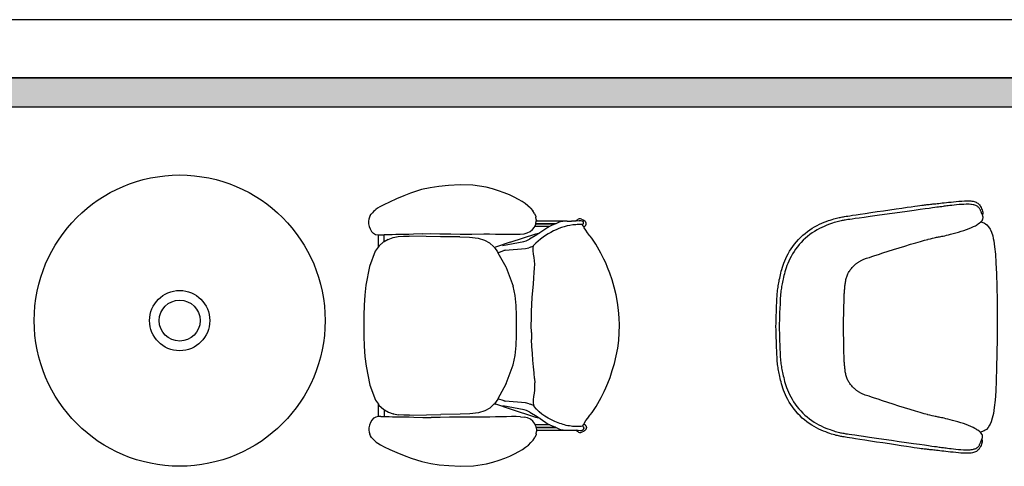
# Model space of a CAD drawing. Header units: millimetres. Extents: x -11575 to 52845, y -36266 to 23021.
# Tile 124 of 184: x 38256 to 40835, y 17133 to 18302. Entities that reach past the tile are written whole.
import ezdxf

# ---------------------------------------------------------------- set-up
doc = ezdxf.new("R2010")
doc.units = ezdxf.units.MM
doc.header["$MEASUREMENT"] = 0
doc.layers.add('GREY SCALE', color=9, linetype='Continuous', true_color=0x808080)
doc.layers.add('GREYSCALE', color=9, linetype='Continuous', lineweight=0, true_color=0x808080)

# ---------------------------------------------------------------- blocks, each defined once
blk = doc.blocks.new('FLOOR PLAN')
at = {"layer": 'GREYSCALE', "lineweight": -2, "ltscale": 0.25}
h = blk.add_hatch(color=0, dxfattribs=at)
h.dxf.hatch_style = 1
h.paths.add_polyline_path([(6935.6, 18149.4), (21163.6, 18149.4), (21163.6, 18073.2), (6935.6, 18073.2)])
at = {"layer": 'GREYSCALE', "color": 0, "lineweight": -2, "ltscale": 0.2}
blk.add_line((21163.6, 18301.8), (1808.8, 18301.8), dxfattribs=at)
at = {"layer": 'GREYSCALE', "color": 0, "lineweight": -2, "ltscale": 0.25}
for p, q in [((21163.6, 18149.4), (1806, 18149.4)), ((6935.6, 18149.4), (21163.6, 18149.4)), ((8543.7, 18149.4), (21163.6, 18149.4)), ((21163.6, 18073.2), (6935.6, 18073.2))]:
    blk.add_line(p, q, dxfattribs=at)
at = {"layer": 'GREYSCALE', "color": 0, "lineweight": -2}
for p, q in [((9308.7, 17857.1), (9280.1, 17847.9)), ((9331.6, 17862.1), (9308.7, 17857.1)), ((9354, 17865.4), (9331.6, 17862.1)), ((9379.2, 17867.9), (9354, 17865.4)), ((9409.6, 17869.6), (9379.2, 17867.9)), ((9443.4, 17868.7), (9409.6, 17869.6)), ((9477.9, 17863.2), (9443.4, 17868.7)), ((9494.7, 17859.1), (9477.9, 17863.2)), ((9510.6, 17854.3), (9494.7, 17859.1)), ((9525.4, 17848.9), (9510.6, 17854.3)), ((9225, 17824.7), (9210, 17817.6)), ((9243, 17832.7), (9225, 17824.7)), ((9262, 17840.7), (9243, 17832.7)), ((9280.1, 17847.9), (9262, 17840.7)), ((9539, 17843.2), (9525.4, 17848.9)), ((9551.3, 17837.3), (9539, 17843.2)), ((9562.3, 17831.5), (9551.3, 17837.3)), ((9571.9, 17826), (9562.3, 17831.5)), ((9580.3, 17820.4), (9571.9, 17826)), ((9183.1, 17799.9), (9179.9, 17796.7)), ((9186.1, 17802.7), (9183.1, 17799.9)), ((9189.1, 17805.4), (9186.1, 17802.7)), ((9193.3, 17808.5), (9189.1, 17805.4)), ((9199.8, 17812.4), (9193.3, 17808.5)), ((9210, 17817.6), (9199.8, 17812.4)), ((9587.6, 17814.5), (9580.3, 17820.4)), ((9594.2, 17808.2), (9587.6, 17814.5)), ((9594.2, 17808.2), (9600, 17801.8)), ((9604.8, 17794.7), (9600, 17801.8)), ((9170.3, 17779.9), (9169.4, 17774.2)), ((9169.4, 17774.2), (9169.6, 17767.9)), ((9172.1, 17785), (9170.3, 17779.9)), ((9174.4, 17789.5), (9172.1, 17785)), ((9174.4, 17789.5), (9177, 17793.3)), ((9177, 17793.3), (9179.9, 17796.7)), ((9604.8, 17794.7), (9608.1, 17787)), ((9608.1, 17787), (9608.4, 17785.2)), ((9609.4, 17779.1), (9608.4, 17785.2)), ((9608.5, 17768.4), (9609.3, 17774.2)), ((9609.3, 17774.2), (9609.7, 17776.8)), ((9685.3, 17774.4), (9609.3, 17774.2)), ((9609.4, 17778.9), (9609.4, 17779.1)), ((9609.4, 17778.9), (9609.7, 17776.8)), ((9672.5, 17772.7), (9669.4, 17771.8)), ((9685.3, 17774.4), (9672.5, 17772.7)), ((9687.3, 17774.6), (9685.3, 17774.4)), ((9690.3, 17774.6), (9687.3, 17774.6)), ((9690.3, 17774.6), (9701.9, 17774.6)), ((9704.8, 17774.6), (9701.9, 17774.6)), ((9712.6, 17774.4), (9704.8, 17774.6)), ((9712.6, 17774.4), (9713, 17774.5)), ((9721.3, 17775.6), (9713, 17774.5)), ((9713, 17774.5), (9713.7, 17775.4)), ((9716.3, 17777.6), (9713.7, 17775.4)), ((9718.7, 17779.6), (9716.3, 17777.6)), ((9721.7, 17780.7), (9718.7, 17779.6)), ((9721.3, 17775.6), (9723.7, 17776.4)), ((9724.8, 17780.7), (9721.7, 17780.7)), ((9723.7, 17776.4), (9726.4, 17776.4)), ((9727.7, 17779.6), (9724.8, 17780.7)), ((9726.4, 17776.4), (9728.9, 17775.6)), ((9727.7, 17779.6), (9732.5, 17778)), ((9728.9, 17775.6), (9730.9, 17774.2)), ((9730.9, 17774.2), (9732.2, 17772.3)), ((9732.5, 17778), (9736.4, 17775.4)), ((9169.6, 17767.9), (9171.1, 17760.9)), ((9171.1, 17760.9), (9173.9, 17754.1)), ((9173.9, 17754.1), (9177.7, 17747.9)), ((9177.7, 17747.9), (9182.4, 17743.1)), ((9585.8, 17743.7), (9593.2, 17747.1)), ((9593.2, 17747.1), (9599.6, 17752.4)), ((9599.6, 17752.4), (9604.6, 17759.1)), ((9604.6, 17759.1), (9605.2, 17760.5)), ((9605.2, 17760.5), (9607.9, 17766.8)), ((9644.2, 17760.5), (9605.2, 17760.5)), ((9607.9, 17766.8), (9608, 17767.1)), ((9608, 17767.1), (9608.2, 17767.6)), ((9608, 17767.1), (9659, 17767.2)), ((9608.2, 17767.6), (9608.5, 17768.4)), ((9660.2, 17767.7), (9608.2, 17767.6)), ((9639.4, 17758.4), (9618.9, 17744.3)), ((9644.2, 17760.5), (9639.4, 17758.4)), ((9659, 17767.2), (9644.2, 17760.5)), ((9660.2, 17767.7), (9659, 17767.2)), ((9669.4, 17771.8), (9660.2, 17767.7)), ((9730.3, 17765.2), (9730.2, 17765.5)), ((9730.3, 17765.2), (9730.9, 17765.6)), ((9731.9, 17762.4), (9730.3, 17765.2)), ((9731.1, 17765.9), (9730.9, 17765.6)), ((9732.2, 17767.6), (9731.1, 17765.9)), ((9733.7, 17759.1), (9731.9, 17762.4)), ((9736.5, 17760.9), (9733.7, 17759.1)), ((9734.9, 17757), (9733.7, 17759.1)), ((9738.7, 17750.9), (9734.9, 17757)), ((9743.5, 17744.3), (9738.7, 17750.9)), ((9182.4, 17743.1), (9182.7, 17742.8)), ((9182.7, 17742.8), (9188.4, 17740)), ((9188.4, 17740), (9194.6, 17738.7)), ((9194.6, 17738.7), (9195, 17738.7)), ((9195, 17738.7), (9195, 17739)), ((9195, 17738.7), (9201.4, 17738.4)), ((9195, 17738.7), (9195.1, 17706.5)), ((9201.4, 17738.4), (9210.5, 17738.7)), ((9210.5, 17720.9), (9208.6, 17719.8)), ((9210.5, 17738.7), (9210.5, 17739)), ((9215.6, 17738.8), (9210.5, 17738.7)), ((9210.5, 17720.9), (9210.5, 17738.7)), ((9221, 17726.9), (9210.5, 17720.9)), ((9223.3, 17739.1), (9215.6, 17738.8)), ((9221, 17726.9), (9234, 17731.5)), ((9231.6, 17739.2), (9223.3, 17739)), ((9223.3, 17739), (9223.3, 17739.1)), ((9241, 17739.3), (9231.6, 17739.2)), ((9234, 17731.5), (9234.2, 17731.5)), ((9234.2, 17731.5), (9247.8, 17734.2)), ((9251.7, 17739.5), (9241, 17739.3)), ((9247.8, 17734.2), (9261.9, 17735.3)), ((9263.3, 17739.6), (9251.7, 17739.5)), ((9261.9, 17735.3), (9262, 17735.3)), ((9262, 17735.3), (9276.3, 17735.5)), ((9275.4, 17739.9), (9263.3, 17739.6)), ((9287.6, 17740.2), (9275.4, 17739.9)), ((9320.7, 17734.5), (9276.3, 17735.5)), ((9310.8, 17741.3), (9287.6, 17740.2)), ((9310.8, 17741.3), (9333.5, 17742)), ((9358.6, 17733.9), (9320.7, 17734.5)), ((9333.5, 17742), (9356.5, 17741.8)), ((9356.5, 17741.8), (9381.5, 17741.2)), ((9409.1, 17733.5), (9358.6, 17733.9)), ((9381.5, 17741.3), (9385.4, 17741.2)), ((9381.5, 17741.2), (9385.4, 17741.2)), ((9385.4, 17741.2), (9409.9, 17740.9)), ((9409.1, 17733.5), (9434.6, 17732.3)), ((9409.9, 17740.9), (9440.4, 17740.9)), ((9434.6, 17732.3), (9457, 17729.7)), ((9440.4, 17740.9), (9471.6, 17741)), ((9457, 17729.7), (9474, 17725.1)), ((9471.6, 17741), (9487, 17741)), ((9474, 17725.1), (9487.1, 17717.9)), ((9487, 17741), (9502.1, 17740.8)), ((9502.1, 17740.8), (9516.8, 17740.6)), ((9516.8, 17740.6), (9530.8, 17740.3)), ((9521.2, 17710.7), (9576.9, 17721.1)), ((9530.8, 17740.3), (9544, 17740.2)), ((9540.7, 17719.3), (9607.7, 17741.1)), ((9544, 17740.2), (9556.2, 17740.2)), ((9556.2, 17740.2), (9567.1, 17740.6)), ((9567.1, 17740.6), (9577.2, 17741.7)), ((9576.9, 17721.1), (9582.8, 17722.8)), ((9577.2, 17741.7), (9585.8, 17743.7)), ((9582.4, 17722.6), (9582.8, 17722.8)), ((9582.8, 17722.8), (9591.4, 17727.1)), ((9610.9, 17738.8), (9591.4, 17727.1)), ((9607.7, 17741.1), (9618.9, 17744.3)), ((9618.9, 17744.3), (9610.9, 17738.8)), ((9748.9, 17737.3), (9743.5, 17744.3)), ((9750.5, 17735.2), (9748.8, 17737.4)), ((9750.5, 17735.2), (9748.9, 17737.3)), ((9754.6, 17729.7), (9750.5, 17735.2)), ((9760.3, 17721.9), (9754.6, 17729.7)), ((9765.3, 17714.1), (9760.3, 17721.9)), ((9187.4, 17695.8), (9172.4, 17656.2)), ((9195.1, 17706.5), (9187.4, 17695.8)), ((9197.3, 17709.6), (9195.1, 17706.5)), ((9208.6, 17719.8), (9197.3, 17709.6)), ((9487.1, 17717.9), (9497.8, 17707.8)), ((9497.8, 17707.8), (9499.6, 17705.4)), ((9499.6, 17705.4), (9502.3, 17706.4)), ((9499.6, 17705.4), (9507.8, 17694)), ((9540.7, 17719.3), (9502.3, 17706.4)), ((9508.9, 17692.1), (9524.5, 17697.4)), ((9523.6, 17698), (9523.8, 17698)), ((9523.8, 17698), (9527.3, 17698.4)), ((9527.4, 17698.4), (9524.5, 17697.4)), ((9524.5, 17697.4), (9527.3, 17698.4)), ((9527.3, 17698.4), (9527.4, 17698.4)), ((9527.4, 17698.4), (9580.7, 17703)), ((9580.7, 17703), (9590.1, 17705)), ((9593.8, 17706.2), (9590.1, 17705)), ((9593.8, 17706.2), (9602.4, 17710.2)), ((9601, 17696.6), (9601.1, 17705.5)), ((9602.3, 17687.8), (9601, 17696.6)), ((9601.1, 17705.5), (9602.4, 17710.2)), ((9602.4, 17710.2), (9602.8, 17711.5)), ((9769.9, 17706.4), (9765.3, 17714.1)), ((9774.1, 17698.8), (9769.9, 17706.4)), ((9778.2, 17691.2), (9774.1, 17698.8)), ((9507.8, 17694), (9508.9, 17692.1)), ((9508.9, 17692.1), (9529.4, 17655.2)), ((9603.9, 17679.1), (9602.3, 17687.8)), ((9604.9, 17670.7), (9603.9, 17679.1)), ((9605.2, 17661.8), (9604.9, 17670.7)), ((9782.3, 17683.7), (9778.2, 17691.2)), ((9786.6, 17675.5), (9782.3, 17683.7)), ((9791.2, 17665.7), (9786.6, 17675.5)), ((9172.4, 17656.2), (9163.1, 17607)), ((9529.4, 17655.2), (9530, 17653.6)), ((9530, 17653.6), (9548.7, 17604.6)), ((9604.2, 17640.4), (9605, 17651.9)), ((9605, 17651.9), (9605.2, 17661.8)), ((9796.3, 17653.6), (9791.2, 17665.7)), ((9802, 17638.3), (9796.3, 17653.6)), ((9601.7, 17610), (9603.1, 17626)), ((9603.1, 17626.3), (9604.2, 17640.4)), ((9603.1, 17626), (9603.1, 17626.3)), ((9808, 17620.7), (9802, 17638.3)), ((9813.7, 17601.6), (9808, 17620.7)), ((9163.1, 17607), (9160.3, 17581)), ((9553.6, 17579.7), (9548.7, 17604.6)), ((9598.8, 17574.7), (9600.2, 17592.7)), ((9600.2, 17592.7), (9601.7, 17610)), ((9818.7, 17581.7), (9813.7, 17601.6)), ((9160.3, 17581), (9158.5, 17554.6)), ((9556.2, 17554), (9553.6, 17579.7)), ((9597.8, 17556.5), (9598.8, 17574.7)), ((9822.5, 17561.8), (9818.7, 17581.7)), ((9158.5, 17554.6), (9157.5, 17527.8)), ((9557.1, 17527.9), (9556.2, 17554)), ((9597, 17538.3), (9597.8, 17556.5)), ((9825.1, 17541.8), (9822.5, 17561.8)), ((9826.7, 17521.9), (9825.1, 17541.8)), ((9157.5, 17527.8), (9157.3, 17500.9)), ((9557.2, 17501.6), (9557.1, 17527.9)), ((9596.2, 17501.6), (9596.4, 17519.7)), ((9596.4, 17519.7), (9597, 17538.3)), ((9827.2, 17502), (9826.7, 17521.9)), ((9157.3, 17500.9), (9157.6, 17474)), ((9557.2, 17475.2), (9557.2, 17501.6)), ((9596.4, 17483.5), (9596.2, 17501.6)), ((9826.8, 17482.1), (9827.2, 17502)), ((9157.6, 17474), (9158.7, 17447.2)), ((9556.4, 17449.1), (9557.2, 17475.2)), ((9596.4, 17483.5), (9597.1, 17465)), ((9598, 17446.7), (9597.1, 17465)), ((9825.3, 17462.2), (9826.8, 17482.1)), ((9158.7, 17447.2), (9160.6, 17420.7)), ((9553.9, 17423.4), (9556.4, 17449.1)), ((9599.1, 17428.6), (9598, 17446.7)), ((9819, 17422.4), (9822.7, 17442.3)), ((9822.7, 17442.3), (9825.3, 17462.2)), ((9160.6, 17420.7), (9163.5, 17394.8)), ((9549.1, 17398.5), (9553.9, 17423.4)), ((9600.5, 17410.6), (9599.1, 17428.6)), ((9814, 17402.4), (9819, 17422.4)), ((9163.5, 17394.8), (9173, 17345.6)), ((9530.5, 17349.5), (9549.1, 17398.5)), ((9602.1, 17393.3), (9600.5, 17410.6)), ((9603.5, 17377.3), (9602.1, 17393.3)), ((9808.4, 17383.3), (9814, 17402.4)), ((9603.5, 17376.9), (9603.5, 17377.3)), ((9604.7, 17362.9), (9603.5, 17376.9)), ((9604.7, 17362.9), (9605.5, 17351.4)), ((9796.8, 17350.4), (9802.5, 17365.6)), ((9802.5, 17365.6), (9808.4, 17383.3)), ((9173, 17345.6), (9188.1, 17306.1)), ((9529.9, 17347.8), (9508.9, 17309.8)), ((9530.5, 17349.5), (9529.9, 17347.8)), ((9605.8, 17341.5), (9605.5, 17351.4)), ((9605.5, 17332.6), (9605.8, 17341.5)), ((9787.2, 17328.5), (9791.7, 17338.3)), ((9791.7, 17338.3), (9796.8, 17350.4)), ((9508.5, 17308.9), (9499.5, 17296.5)), ((9508.9, 17309.8), (9508.5, 17308.9)), ((9525.1, 17304.3), (9508.9, 17309.8)), ((9601.7, 17306.6), (9602.9, 17315.5)), ((9602.9, 17315.5), (9604.6, 17324.2)), ((9604.6, 17324.2), (9605.5, 17332.6)), ((9774.8, 17305.1), (9778.9, 17312.7)), ((9778.9, 17312.7), (9782.9, 17320.2)), ((9782.9, 17320.2), (9787.2, 17328.5)), ((9188.1, 17306.1), (9195.8, 17295.4)), ((9195.8, 17295.4), (9198, 17292.3)), ((9195.9, 17263.2), (9195.8, 17295.4)), ((9198, 17292.3), (9209.4, 17282.1)), ((9209.4, 17282.1), (9211.3, 17281)), ((9487.8, 17285), (9474.8, 17277.8)), ((9498.5, 17295.2), (9487.8, 17285)), ((9499.5, 17296.5), (9498.5, 17295.2)), ((9499.5, 17296.5), (9503, 17295.2)), ((9541.4, 17282.5), (9503, 17295.2)), ((9577.6, 17280.7), (9521.9, 17290.9)), ((9524.3, 17303.6), (9524.5, 17303.6)), ((9527.9, 17303.3), (9524.5, 17303.6)), ((9525.1, 17304.3), (9528.1, 17303.3)), ((9527.9, 17303.3), (9525.1, 17304.3)), ((9528.1, 17303.3), (9527.9, 17303.3)), ((9581.4, 17298.8), (9528.1, 17303.3)), ((9608.5, 17260.9), (9541.4, 17282.5)), ((9590.8, 17296.9), (9581.4, 17298.8)), ((9590.8, 17296.9), (9594.5, 17295.8)), ((9603.6, 17291.5), (9594.5, 17295.8)), ((9601.8, 17297.8), (9601.7, 17306.6)), ((9603.6, 17291.5), (9601.8, 17297.8)), ((9603.6, 17291.5), (9603.6, 17291.5)), ((9604.2, 17289.5), (9603.6, 17291.5)), ((9755.4, 17274.1), (9761, 17282)), ((9761, 17282), (9766, 17289.7)), ((9766, 17289.7), (9770.6, 17297.5)), ((9770.6, 17297.5), (9774.8, 17305.1)), ((9183.3, 17258.8), (9178.5, 17253.9)), ((9183.6, 17259), (9183.3, 17258.8)), ((9189.2, 17261.9), (9183.6, 17259)), ((9195.4, 17263.2), (9189.2, 17261.9)), ((9195.9, 17263.2), (9195.4, 17263.2)), ((9202.2, 17263.5), (9195.9, 17263.2)), ((9202.2, 17263.5), (9211.3, 17263.3)), ((9211.3, 17263.3), (9211.3, 17281)), ((9211.3, 17281), (9221.8, 17275)), ((9211.3, 17263.3), (9216.4, 17263.1)), ((9216.4, 17263.1), (9224.1, 17262.9)), ((9221.8, 17275), (9234.8, 17270.5)), ((9224.1, 17263), (9232.5, 17262.8)), ((9224.1, 17262.9), (9224.1, 17263)), ((9232.5, 17262.8), (9241.8, 17262.7)), ((9235, 17270.5), (9234.8, 17270.5)), ((9235, 17270.5), (9248.6, 17267.9)), ((9241.8, 17262.7), (9252.5, 17262.6)), ((9262.7, 17266.8), (9248.6, 17267.9)), ((9252.5, 17262.6), (9264.2, 17262.5)), ((9262.8, 17266.8), (9262.7, 17266.8)), ((9277.1, 17266.7), (9262.8, 17266.8)), ((9264.2, 17262.5), (9276.2, 17262.3)), ((9276.2, 17262.3), (9288.4, 17262)), ((9277.1, 17266.7), (9321.5, 17267.8)), ((9288.4, 17262), (9311.7, 17260.9)), ((9311.7, 17260.9), (9334.3, 17260.3)), ((9321.5, 17267.8), (9359.4, 17268.6)), ((9357.3, 17260.7), (9334.3, 17260.3)), ((9382.3, 17261.3), (9357.3, 17260.7)), ((9409.9, 17269.2), (9359.4, 17268.6)), ((9386.3, 17261.3), (9382.3, 17261.3)), ((9386.3, 17261.3), (9382.3, 17261.2)), ((9410.7, 17261.7), (9386.3, 17261.3)), ((9435.4, 17270.4), (9409.9, 17269.2)), ((9441.3, 17261.8), (9410.7, 17261.7)), ((9457.8, 17273.1), (9435.4, 17270.4)), ((9472.4, 17261.9), (9441.3, 17261.8)), ((9474.8, 17277.8), (9457.8, 17273.1)), ((9487.8, 17261.9), (9472.4, 17261.9)), ((9502.9, 17262.1), (9487.8, 17261.9)), ((9517.6, 17262.4), (9502.9, 17262.1)), ((9531.6, 17262.7), (9517.6, 17262.4)), ((9544.8, 17262.9), (9531.6, 17262.7)), ((9557, 17262.9), (9544.8, 17262.9)), ((9568, 17262.6), (9557, 17262.9)), ((9568, 17262.6), (9578, 17261.5)), ((9583.5, 17279.1), (9577.6, 17280.7)), ((9586.6, 17259.5), (9578, 17261.5)), ((9583.5, 17279.1), (9583.2, 17279.3)), ((9592.1, 17274.8), (9583.5, 17279.1)), ((9594.1, 17256.1), (9586.6, 17259.5)), ((9592.1, 17274.8), (9611.7, 17263.1)), ((9600.5, 17250.9), (9594.1, 17256.1)), ((9619.7, 17257.7), (9608.5, 17260.9)), ((9611.7, 17263.1), (9619.7, 17257.7)), ((9619.7, 17257.7), (9640.3, 17243.7)), ((9739.5, 17252.9), (9744.3, 17259.4)), ((9744.3, 17259.4), (9749.7, 17266.5)), ((9749.6, 17266.4), (9751.3, 17268.6)), ((9749.7, 17266.5), (9751.3, 17268.6)), ((9751.3, 17268.6), (9755.4, 17274.1)), ((9170.6, 17233.9), (9170.4, 17227.6)), ((9172, 17240.9), (9170.6, 17233.9)), ((9174.7, 17247.8), (9172, 17240.9)), ((9178.5, 17253.9), (9174.7, 17247.8)), ((9605.5, 17244.2), (9600.5, 17250.9)), ((9606.7, 17241.5), (9605.5, 17244.2)), ((9608.8, 17236.6), (9606.7, 17241.5)), ((9645.1, 17241.5), (9606.7, 17241.5)), ((9609.4, 17234.9), (9608.8, 17236.6)), ((9659.9, 17235), (9609.4, 17234.9)), ((9609.4, 17234.9), (9609.4, 17234.9)), ((9609.5, 17234.3), (9609.4, 17234.9)), ((9609.5, 17234.3), (9661.2, 17234.4)), ((9610.5, 17227.7), (9609.5, 17234.3)), ((9640.3, 17243.7), (9645.1, 17241.5)), ((9645.1, 17241.5), (9659.9, 17235)), ((9659.9, 17235), (9661.2, 17234.4)), ((9661.2, 17234.4), (9670.4, 17230.3)), ((9670.4, 17230.3), (9673.4, 17229.5)), ((9700.7, 17237.9), (9700.8, 17237.9)), ((9730.7, 17237.6), (9732.8, 17241.3)), ((9731.8, 17236.8), (9730.7, 17237.6)), ((9730.7, 17237.6), (9730.7, 17237.6)), ((9731.8, 17236.8), (9732, 17236.5)), ((9733.4, 17230.5), (9731.9, 17228.2)), ((9732, 17236.5), (9733.8, 17234)), ((9732.8, 17241.3), (9734.1, 17243.6)), ((9733.4, 17230.5), (9733.8, 17231)), ((9734, 17233.5), (9733.8, 17234)), ((9734, 17231.5), (9733.8, 17231)), ((9734.2, 17233), (9734, 17233.5)), ((9734, 17231.5), (9734.2, 17232)), ((9734.1, 17243.6), (9735.8, 17246.7)), ((9734.2, 17232.5), (9734.2, 17233)), ((9734.2, 17232), (9734.2, 17232.5)), ((9735.8, 17246.7), (9739.5, 17252.9)), ((9170.4, 17227.6), (9171.3, 17221.9)), ((9171.3, 17221.9), (9173.1, 17216.8)), ((9175.4, 17212.3), (9173.1, 17216.8)), ((9178, 17208.5), (9175.4, 17212.3)), ((9180.9, 17205.1), (9178, 17208.5)), ((9184.1, 17201.9), (9180.9, 17205.1)), ((9601, 17201.5), (9605.8, 17208.6)), ((9609.1, 17216.3), (9605.8, 17208.6)), ((9609.4, 17218.1), (9609.1, 17216.3)), ((9609.4, 17218.1), (9610.3, 17224.2)), ((9610.7, 17226.5), (9610.3, 17224.5)), ((9610.3, 17224.5), (9610.3, 17224.2)), ((9610.5, 17227.7), (9686.3, 17227.9)), ((9610.7, 17226.5), (9610.5, 17227.7)), ((9673.4, 17229.5), (9686.3, 17227.9)), ((9686.3, 17227.9), (9688.3, 17227.6)), ((9688.3, 17227.6), (9691.3, 17227.6)), ((9691.3, 17227.6), (9702.9, 17227.7)), ((9702.9, 17227.7), (9705.7, 17227.7)), ((9705.7, 17227.7), (9713.5, 17227.9)), ((9713.5, 17227.9), (9714, 17227.8)), ((9714.7, 17226.9), (9714, 17227.8)), ((9724.7, 17225.9), (9714, 17227.8)), ((9714.7, 17226.9), (9717.3, 17224.7)), ((9717.3, 17224.7), (9719.7, 17222.7)), ((9719.7, 17222.7), (9722.6, 17221.7)), ((9722.6, 17221.7), (9725.8, 17221.7)), ((9727.3, 17225.9), (9724.7, 17225.9)), ((9725.8, 17221.7), (9728.7, 17222.7)), ((9729.8, 17226.7), (9727.3, 17225.9)), ((9733.4, 17224.4), (9728.7, 17222.7)), ((9731.9, 17228.2), (9729.8, 17226.7)), ((9184.1, 17201.9), (9187.2, 17199.1)), ((9187.2, 17199.1), (9190.2, 17196.4)), ((9190.2, 17196.4), (9194.3, 17193.4)), ((9194.3, 17193.4), (9200.9, 17189.5)), ((9200.9, 17189.5), (9211.1, 17184.3)), ((9211.1, 17184.3), (9226.1, 17177.3)), ((9573, 17177.2), (9581.4, 17182.8)), ((9581.4, 17182.8), (9588.7, 17188.7)), ((9588.7, 17188.7), (9595.3, 17195.1)), ((9595.3, 17195.1), (9601, 17201.5)), ((9226.1, 17177.3), (9244.1, 17169.3)), ((9244.1, 17169.3), (9263.1, 17161.4)), ((9263.1, 17161.4), (9281.3, 17154.3)), ((9281.3, 17154.3), (9309.9, 17145.2)), ((9511.9, 17148.7), (9526.6, 17154.1)), ((9526.6, 17154.1), (9540.2, 17159.9)), ((9540.2, 17159.9), (9552.5, 17165.8)), ((9552.5, 17165.8), (9563.4, 17171.6)), ((9563.4, 17171.6), (9573, 17177.2)), ((9309.9, 17145.2), (9332.9, 17140.3)), ((9332.9, 17140.3), (9355.3, 17137)), ((9355.3, 17137), (9380.5, 17134.7)), ((9380.5, 17134.7), (9410.9, 17133)), ((9410.9, 17133), (9444.6, 17134.1)), ((9444.6, 17134.1), (9479.2, 17139.6)), ((9479.2, 17139.6), (9495.9, 17143.8)), ((9495.9, 17143.8), (9511.9, 17148.7))]:
    blk.add_line(p, q, dxfattribs=at)
for points in [[(10776.5, 17203.6), (10776.9, 17202.6), (10777.3, 17201), (10777.5, 17198.9), (10777.3, 17196.4), (10776.7, 17193.6), (10775.7, 17190.5), (10774.5, 17187.4), (10772.9, 17184.4), (10771.2, 17181.5), (10770.4, 17180.1), (10768.4, 17177.4), (10766.4, 17175.1), (10764.3, 17173.3), (10762.3, 17172.1), (10760, 17170.7), (10757.6, 17169.8), (10754.6, 17168.8), (10752.2, 17168.3), (10748.3, 17167.6), (10745.9, 17167.4), (10741.3, 17167.1), (10735.8, 17167.1), (10729.6, 17167.3), (10723, 17167.7), (10721.8, 17167.8), (10715, 17168.3), (10708, 17169), (10701, 17169.7), (10694.3, 17170.4), (10688, 17171.1), (10682.1, 17171.7), (10676.6, 17172.4), (10671.4, 17172.9), (10666.7, 17173.5), (10662.2, 17174), (10658, 17174.5), (10654.1, 17174.9), (10650.4, 17175.3), (10646.9, 17175.7), (10643.6, 17176.1), (10640.4, 17176.5), (10637.3, 17176.8), (10634.3, 17177.1), (10631.3, 17177.5), (10628.2, 17177.8), (10625.2, 17178.2), (10621.7, 17178.6), (10617.7, 17179.1), (10612.8, 17179.8), (10606.8, 17180.7), (10599.3, 17181.7), (10590.1, 17183.1), (10579, 17184.7), (10565.6, 17186.7), (10550.5, 17189), (10534.2, 17191.4), (10517.5, 17194), (10500.8, 17196.5), (10484.6, 17199), (10469.7, 17201.3), (10456.5, 17203.3), (10445.6, 17205), (10436.7, 17206.3), (10429.6, 17207.4), (10423.9, 17208.3), (10419.4, 17209.1), (10415.7, 17209.7), (10412.7, 17210.2), (10409.9, 17210.7), (10407.1, 17211.3), (10404.2, 17211.8), (10401.3, 17212.4), (10398.2, 17213.2), (10394.8, 17214), (10391.2, 17215), (10387.3, 17216.1), (10383, 17217.4), (10378.2, 17219), (10373.1, 17220.7), (10367.7, 17222.8), (10361.9, 17225), (10355.9, 17227.6), (10349.8, 17230.4), (10343.5, 17233.6), (10337.2, 17237.1), (10330.9, 17240.9), (10324.5, 17245.1), (10318.3, 17249.6), (10312.2, 17254.4), (10306.2, 17259.4), (10300.4, 17264.8), (10294.9, 17270.4), (10289.7, 17276.2), (10284.8, 17282.2), (10280.2, 17288.4), (10276, 17294.8), (10272.1, 17301.2), (10268.5, 17307.6), (10265.2, 17313.9), (10262.3, 17320.2), (10259.6, 17326.3), (10257.3, 17332.2), (10255.3, 17337.9), (10253.5, 17343.4), (10251.9, 17348.6), (10250.5, 17353.7), (10249.3, 17358.6), (10248.2, 17363.2), (10247.2, 17367.7), (10246.3, 17372), (10245.4, 17376.1), (10244.6, 17380.1), (10243.9, 17384.1), (10243.2, 17387.9), (10242.6, 17391.7), (10242.1, 17395.5), (10241.6, 17399.4), (10241.1, 17403.3), (10240.7, 17407.6), (10240.3, 17412.6), (10240, 17418.5), (10239.6, 17425.7), (10239.2, 17434.4), (10238.8, 17444.9), (10238.3, 17457.6), (10237.8, 17472.7), (10237.3, 17489.9), (10237, 17498.6), (10237.3, 17507.3), (10237.9, 17524.5), (10238.5, 17539.6), (10239, 17552.3), (10239.5, 17562.9), (10239.9, 17571.6), (10240.3, 17578.7), (10240.7, 17584.6), (10241.2, 17589.6), (10241.6, 17593.9), (10242.1, 17597.8), (10242.6, 17601.7), (10243.1, 17605.5), (10243.8, 17609.3), (10244.5, 17613.2), (10245.2, 17617.1), (10246, 17621.1), (10246.9, 17625.2), (10247.8, 17629.5), (10248.8, 17633.9), (10250, 17638.6), (10251.2, 17643.5), (10252.6, 17648.5), (10254.2, 17653.8), (10256, 17659.3), (10258.1, 17665), (10260.5, 17670.8), (10263.1, 17676.9), (10266.1, 17683.2), (10269.4, 17689.5), (10273, 17695.9), (10277, 17702.3), (10281.2, 17708.6), (10285.8, 17714.8), (10290.7, 17720.8), (10296, 17726.6), (10301.5, 17732.2), (10307.3, 17737.5), (10313.3, 17742.5), (10319.5, 17747.3), (10325.7, 17751.7), (10332.1, 17755.9), (10338.4, 17759.7), (10344.8, 17763.1), (10351.1, 17766.3), (10357.2, 17769.1), (10363.2, 17771.6), (10369, 17773.9), (10374.4, 17775.9), (10379.6, 17777.6), (10384.3, 17779.1), (10388.7, 17780.4), (10392.6, 17781.5), (10396.2, 17782.5), (10399.5, 17783.3), (10402.6, 17784), (10405.6, 17784.6), (10408.4, 17785.2), (10411.2, 17785.7), (10414, 17786.2), (10417.1, 17786.7), (10420.8, 17787.3), (10425.3, 17788), (10431, 17788.9), (10438.1, 17790), (10447, 17791.3), (10457.9, 17792.9), (10471.1, 17794.9), (10486.1, 17797.1), (10502.2, 17799.5), (10518.9, 17801.9), (10535.7, 17804.4), (10551.9, 17806.8), (10567, 17809), (10580.5, 17810.9), (10591.6, 17812.5), (10600.8, 17813.8), (10608.3, 17814.8), (10614.3, 17815.6), (10619.2, 17816.3), (10623.3, 17816.8), (10626.7, 17817.2), (10629.8, 17817.5), (10632.8, 17817.9), (10635.8, 17818.2), (10638.8, 17818.5), (10641.9, 17818.9), (10645.1, 17819.2), (10648.4, 17819.6), (10651.9, 17819.9), (10655.6, 17820.3), (10659.5, 17820.8), (10663.7, 17821.2), (10668.2, 17821.7), (10673, 17822.2), (10678.1, 17822.8), (10683.6, 17823.4), (10689.5, 17824), (10695.8, 17824.7), (10702.6, 17825.4), (10709.6, 17826.1), (10716.6, 17826.7), (10723.4, 17827.2), (10724.5, 17827.3), (10731.2, 17827.6), (10737.4, 17827.8), (10742.8, 17827.7), (10747.5, 17827.4), (10749.9, 17827.2), (10753.7, 17826.5), (10756.2, 17826), (10759.2, 17825), (10761.6, 17824), (10763.8, 17822.6), (10765.8, 17821.4), (10767.9, 17819.6), (10770, 17817.3), (10771.9, 17814.6), (10772.7, 17813.2), (10774.4, 17810.3), (10775.9, 17807.2), (10777.2, 17804.1), (10778.1, 17801.1), (10778.7, 17798.3), (10778.9, 17795.8), (10778.7, 17793.6), (10778.3, 17792.1), (10777.9, 17791)], [(9732.2, 17767.6), (9732.5, 17767.9), (9732.6, 17768.1), (9732.7, 17768.3), (9732.8, 17768.5), (9732.9, 17768.6), (9733, 17768.7), (9733, 17768.8), (9733.1, 17768.9), (9733.1, 17768.9), (9733.1, 17769), (9733.1, 17769.1), (9733.2, 17769.1), (9733.2, 17769.2), (9733.2, 17769.2), (9733.2, 17769.3), (9733.2, 17769.4), (9733.2, 17769.4), (9733.3, 17769.5), (9733.3, 17769.6), (9733.3, 17769.6), (9733.3, 17769.7), (9733.3, 17769.8), (9733.3, 17769.8), (9733.3, 17769.9), (9733.3, 17770), (9733.3, 17770), (9733.3, 17770.1), (9733.3, 17770.2), (9733.3, 17770.2), (9733.3, 17770.3), (9733.2, 17770.3), (9733.2, 17770.4), (9733.2, 17770.5), (9733.2, 17770.5), (9733.2, 17770.6), (9733.2, 17770.7), (9733.1, 17770.7), (9733.1, 17770.8), (9733.1, 17770.9), (9733.1, 17770.9), (9733, 17771), (9733, 17771.1), (9732.9, 17771.2), (9732.8, 17771.3), (9732.7, 17771.5), (9732.6, 17771.7), (9732.4, 17772), (9732.2, 17772.3)], [(9736.4, 17775.4), (9737.3, 17774.2), (9738, 17773.1), (9738.5, 17772.1), (9738.9, 17771.2), (9739.2, 17770.4), (9739.4, 17769.6), (9739.4, 17768.9), (9739.5, 17768.2), (9739.4, 17767.4), (9739.4, 17766.7), (9739.2, 17765.9), (9738.9, 17765.1), (9738.5, 17764.2), (9738, 17763.2), (9737.3, 17762.1), (9736.5, 17760.9)], [(10773.7, 17772.4), (10776.6, 17771.9), (10777, 17771.7), (10783.9, 17769), (10786.1, 17767.4), (10789.7, 17764.9), (10794, 17760), (10794.3, 17759.7), (10798.2, 17753.6), (10799.2, 17751.5), (10801.9, 17745.6), (10805, 17735.8), (10806.3, 17729.6), (10807.7, 17723), (10810, 17707.6), (10812, 17688.4), (10813.6, 17665.1), (10814.8, 17637.1), (10815.8, 17603.9), (10816.5, 17566.7), (10816.9, 17526.9), (10817.1, 17497.2), (10816.8, 17467.6), (10816.2, 17427.8), (10815.3, 17390.6), (10814.2, 17357.4), (10812.8, 17329.4), (10811.1, 17306.1), (10809, 17287), (10806.7, 17271.5), (10805.2, 17264.9), (10803.8, 17258.7), (10800.7, 17249), (10798, 17243.1), (10797, 17240.9), (10793, 17234.9), (10792.7, 17234.6), (10788.4, 17229.7), (10784.9, 17227.2), (10782.6, 17225.7), (10775.7, 17223), (10775.3, 17222.8), (10772.4, 17222.3)], [(9734.1, 17243.6), (9735.2, 17242.9), (9736.2, 17242.1), (9737, 17241.4), (9737.7, 17240.7), (9738.3, 17240.1), (9738.7, 17239.5), (9739.1, 17238.9), (9739.4, 17238.3), (9739.7, 17237.8), (9739.9, 17237.2), (9740.1, 17236.7), (9740.3, 17236.2), (9740.4, 17235.7), (9740.5, 17235.2), (9740.5, 17234.7), (9740.5, 17234.3), (9740.5, 17233.8), (9740.5, 17233.3), (9740.4, 17232.8), (9740.3, 17232.3), (9740.1, 17231.8), (9740, 17231.3), (9739.7, 17230.7), (9739.5, 17230.2), (9739.1, 17229.6), (9738.7, 17229), (9738.2, 17228.4), (9737.6, 17227.7), (9736.9, 17227), (9735.9, 17226.2), (9734.8, 17225.4), (9733.4, 17224.4)]]:
    blk.add_lwpolyline(points, dxfattribs=at)
blk.add_lwpolyline([(10737.3, 17818.8), (10735.6, 17818.8), (10729.7, 17818.6), (10723.3, 17818.3), (10716.8, 17817.8), (10710.2, 17817.2), (10703.9, 17816.5), (10698.1, 17815.9), (10693, 17815.3), (10688.6, 17814.8), (10684.6, 17814.3), (10681.1, 17813.8), (10677.9, 17813.4), (10674.9, 17812.9), (10672.1, 17812.5), (10669.2, 17812.1), (10666.3, 17811.7), (10663, 17811.3), (10658.8, 17810.8), (10653.6, 17810.1), (10646.9, 17809.2), (10638.5, 17808), (10627.9, 17806.6), (10614.8, 17804.8), (10598.9, 17802.6), (10580.8, 17800.1), (10561.4, 17797.4), (10541.3, 17794.6), (10521.2, 17791.8), (10501.9, 17789.1), (10484, 17786.6), (10468.3, 17784.4), (10455.4, 17782.6), (10445.1, 17781.2), (10437, 17780.1), (10430.7, 17779.2), (10425.8, 17778.6), (10421.9, 17778), (10418.8, 17777.6), (10416.1, 17777.1), (10413.4, 17776.7), (10410.6, 17776.2), (10407.7, 17775.6), (10404.6, 17774.9), (10401.4, 17774.1), (10397.8, 17773.2), (10394, 17772.1), (10389.7, 17770.8), (10385.1, 17769.3), (10380, 17767.6), (10374.7, 17765.6), (10369, 17763.4), (10363.2, 17760.9), (10357.1, 17758.1), (10351, 17755), (10344.8, 17751.6), (10338.5, 17747.8), (10332.3, 17743.8), (10326.2, 17739.4), (10320.1, 17734.7), (10314.3, 17729.7), (10308.6, 17724.5), (10303.1, 17719), (10298, 17713.3), (10293.2, 17707.3), (10288.7, 17701.2), (10284.5, 17695), (10280.6, 17688.7), (10277.1, 17682.4), (10273.8, 17676.1), (10270.9, 17670), (10268.3, 17663.9), (10266, 17658.2), (10264, 17652.6), (10262.2, 17647.2), (10260.6, 17642), (10259.2, 17637), (10258, 17632.2), (10256.9, 17627.6), (10255.9, 17623.2), (10255, 17618.9), (10254.1, 17614.9), (10253.3, 17610.9), (10252.6, 17607.1), (10251.9, 17603.3), (10251.3, 17599.5), (10250.8, 17595.8), (10250.3, 17592), (10249.8, 17588.1), (10249.4, 17583.8), (10249, 17579), (10248.6, 17573.1), (10248.2, 17566.1), (10247.8, 17557.5), (10247.3, 17547.1), (10246.8, 17534.6), (10246.2, 17519.7), (10245.6, 17502.8), (10245.5, 17498.6), (10245.6, 17494.4), (10246.1, 17477.5), (10246.6, 17462.6), (10247.1, 17450.1), (10247.5, 17439.7), (10247.9, 17431.1), (10248.2, 17424.1), (10248.6, 17418.2), (10249, 17413.3), (10249.4, 17409.1), (10249.8, 17405.2), (10250.3, 17401.4), (10250.8, 17397.7), (10251.4, 17393.9), (10252.1, 17390.1), (10252.8, 17386.2), (10253.6, 17382.3), (10254.4, 17378.2), (10255.3, 17374), (10256.3, 17369.6), (10257.4, 17365), (10258.6, 17360.2), (10259.9, 17355.2), (10261.5, 17350), (10263.2, 17344.6), (10265.2, 17339), (10267.5, 17333.1), (10270.1, 17327.1), (10273, 17321), (10276.2, 17314.7), (10279.7, 17308.4), (10283.5, 17302.1), (10287.7, 17295.8), (10292.2, 17289.7), (10297, 17283.7), (10302.1, 17278), (10307.5, 17272.4), (10313.2, 17267.2), (10319, 17262.2), (10325, 17257.5), (10331.1, 17253), (10337.3, 17248.9), (10343.6, 17245.1), (10349.8, 17241.7), (10355.9, 17238.6), (10361.9, 17235.8), (10367.8, 17233.2), (10373.4, 17231), (10378.8, 17229), (10383.8, 17227.3), (10388.5, 17225.7), (10392.7, 17224.4), (10396.5, 17223.3), (10400.1, 17222.4), (10403.3, 17221.6), (10406.4, 17220.9), (10409.3, 17220.3), (10412.1, 17219.7), (10414.8, 17219.3), (10417.5, 17218.8), (10420.6, 17218.4), (10424.4, 17217.8), (10429.3, 17217.1), (10435.7, 17216.2), (10443.8, 17215), (10454.1, 17213.6), (10466.9, 17211.8), (10482.6, 17209.5), (10500.5, 17206.9), (10519.8, 17204.1), (10539.9, 17201.2), (10560, 17198.3), (10579.4, 17195.6), (10597.4, 17193), (10613.3, 17190.7), (10626.4, 17188.8), (10637, 17187.3), (10645.5, 17186.1), (10652.1, 17185.2), (10657.4, 17184.5), (10661.5, 17183.9), (10664.8, 17183.5), (10667.7, 17183.1), (10670.6, 17182.6), (10673.4, 17182.2), (10676.4, 17181.8), (10679.6, 17181.3), (10683.1, 17180.9), (10687, 17180.3), (10691.5, 17179.8), (10696.6, 17179.2), (10702.4, 17178.5), (10708.7, 17177.8), (10715.3, 17177.2), (10721.8, 17176.7), (10728.2, 17176.3), (10734.1, 17176.1), (10735.8, 17176.1), (10741.4, 17176.1), (10746.2, 17176.4), (10748.3, 17176.6), (10752.3, 17177.2), (10754.3, 17177.6), (10756.8, 17178.4), (10759.2, 17179.1), (10760.9, 17179.9), (10763.1, 17181.2), (10764.6, 17182.1), (10765.8, 17183.2), (10766.9, 17184.3), (10768.3, 17185.9), (10769.2, 17187.2), (10770, 17188.5), (10770.7, 17189.9), (10771.3, 17191.3), (10771.9, 17192.6), (10772.4, 17193.9), (10772.9, 17195.2), (10773.5, 17196.4), (10774, 17197.6), (10774.5, 17198.8), (10775, 17199.9), (10775.5, 17201.1), (10776, 17202.3), (10776.5, 17203.5), (10776.9, 17204.7), (10777.4, 17205.9), (10777.9, 17207.7), (10778.2, 17208.9), (10778.4, 17210), (10778.4, 17211.1), (10778.2, 17213.1), (10778, 17214.1), (10777.6, 17215.1), (10777.3, 17215.7), (10777, 17216.3), (10776.6, 17217.2), (10774.9, 17219.5), (10772.7, 17221.9), (10772.1, 17222.6), (10769.3, 17225), (10766, 17227.4), (10763.8, 17228.8), (10762.8, 17229.4), (10762.2, 17229.8), (10761.5, 17230.2), (10758.4, 17232), (10753.5, 17234.6), (10748, 17237.2), (10742, 17239.7), (10735.4, 17242.2), (10728.4, 17244.6), (10721.3, 17247), (10714, 17249.2), (10706.9, 17251.2), (10700, 17253.1), (10693.6, 17254.8), (10687.7, 17256.3), (10682.6, 17257.6), (10678.2, 17258.6), (10674.3, 17259.5), (10670.8, 17260.2), (10667.7, 17260.9), (10664.9, 17261.4), (10664.6, 17261.5), (10662.2, 17261.9), (10659.6, 17262.4), (10657, 17262.9), (10654.1, 17263.5), (10650.6, 17264.2), (10646.2, 17265.2), (10640.7, 17266.6), (10634.8, 17268.1), (10633.8, 17268.4), (10625.3, 17270.7), (10614.9, 17273.7), (10602.5, 17277.4), (10588.9, 17281.5), (10573.9, 17286.2), (10559.1, 17290.8), (10543.8, 17295.7), (10530.1, 17300.2), (10516.6, 17304.6), (10504.8, 17308.5), (10495.1, 17311.6), (10487.3, 17314.2), (10481.1, 17316.2), (10477.5, 17317.4), (10474, 17318.6), (10471.2, 17319.5), (10468.9, 17320.3), (10467, 17321.1), (10465.1, 17321.8), (10463.3, 17322.6), (10461.5, 17323.4), (10459.8, 17324.3), (10458.2, 17325.1), (10456.6, 17326), (10455.1, 17326.8), (10453.7, 17327.7), (10452.3, 17328.6), (10451, 17329.5), (10449.7, 17330.4), (10448.4, 17331.4), (10447.1, 17332.5), (10445.7, 17333.6), (10444.3, 17334.9), (10442.8, 17336.3), (10441.2, 17337.9), (10439.5, 17339.5), (10437.8, 17341.3), (10436.1, 17343.2), (10434.2, 17345.3), (10432.6, 17347.3), (10431.1, 17349.3), (10429.6, 17351.4), (10428.2, 17353.4), (10426.9, 17355.7), (10425.7, 17357.9), (10424.7, 17360.1), (10423.7, 17362.3), (10422.8, 17364.7), (10422, 17367.1), (10421.3, 17369.6), (10420.6, 17372.2), (10420, 17374.9), (10419.4, 17377.6), (10418.9, 17380.4), (10418.5, 17383.2), (10418.1, 17386), (10417.7, 17388.6), (10417.4, 17391.3), (10417.2, 17393.9), (10416.9, 17396.5), (10416.7, 17398.8), (10416.6, 17401.4), (10416.4, 17404), (10416.2, 17406.8), (10416.1, 17409.6), (10415.9, 17412.1), (10415.8, 17415.2), (10415.7, 17418.7), (10415.5, 17422.9), (10415.4, 17428.1), (10415.3, 17434.6), (10415.1, 17442.6), (10414.9, 17452.6), (10414.7, 17464.7), (10414.4, 17479.3), (10414.2, 17496), (10414.1, 17498.2), (10414.2, 17500.4), (10414.5, 17517.1), (10414.8, 17531.7), (10415.1, 17543.8), (10415.4, 17553.8), (10415.6, 17561.8), (10415.7, 17568.3), (10415.9, 17573.5), (10416.1, 17577.7), (10416.2, 17581.2), (10416.3, 17584.3), (10416.5, 17586.8), (10416.7, 17589.6), (10416.8, 17592.3), (10417, 17595), (10417.2, 17597.6), (10417.4, 17599.8), (10417.7, 17602.5), (10418, 17605.1), (10418.3, 17607.8), (10418.6, 17610.4), (10419, 17613.2), (10419.5, 17616), (10420, 17618.8), (10420.6, 17621.5), (10421.2, 17624.2), (10421.9, 17626.8), (10422.6, 17629.3), (10423.5, 17631.7), (10424.4, 17634), (10425.3, 17636.3), (10426.4, 17638.5), (10427.6, 17640.6), (10428.9, 17642.9), (10430.3, 17645), (10431.8, 17647), (10433.3, 17649), (10434.9, 17651), (10436.8, 17653.1), (10438.6, 17655), (10440.3, 17656.8), (10442, 17658.4), (10443.6, 17660), (10445.1, 17661.3), (10446.5, 17662.6), (10447.9, 17663.8), (10449.2, 17664.8), (10450.5, 17665.8), (10451.8, 17666.8), (10453.1, 17667.6), (10454.5, 17668.5), (10455.9, 17669.4), (10457.4, 17670.2), (10459, 17671.1), (10460.7, 17671.9), (10462.4, 17672.7), (10464.1, 17673.5), (10465.9, 17674.3), (10467.8, 17675.1), (10469.7, 17675.8), (10472, 17676.6), (10474.8, 17677.6), (10478.3, 17678.7), (10482, 17679.9), (10488.1, 17681.9), (10495.9, 17684.4), (10505.7, 17687.5), (10517.5, 17691.3), (10531, 17695.7), (10544.8, 17700), (10560.1, 17704.9), (10574.9, 17709.5), (10589.9, 17714.1), (10603.6, 17718.1), (10615.9, 17721.7), (10626.4, 17724.6), (10634.9, 17727), (10635.9, 17727.2), (10641.8, 17728.7), (10647.3, 17730.1), (10651.7, 17731.1), (10655.2, 17731.8), (10658.1, 17732.4), (10660.7, 17732.8), (10663.3, 17733.3), (10665.7, 17733.7), (10666, 17733.8), (10668.9, 17734.3), (10671.9, 17734.9), (10675.4, 17735.7), (10679.3, 17736.5), (10683.8, 17737.6), (10688.9, 17738.8), (10694.7, 17740.3), (10701.2, 17741.9), (10708.1, 17743.8), (10715.2, 17745.8), (10722.4, 17748), (10729.6, 17750.3), (10736.6, 17752.6), (10743.2, 17755.1), (10749.2, 17757.6), (10754.7, 17760.2), (10759.7, 17762.7), (10762.8, 17764.5), (10763.5, 17764.9), (10764.1, 17765.3), (10765.1, 17765.9), (10767.3, 17767.3), (10770.6, 17769.8), (10773.4, 17772.1), (10774.1, 17772.8), (10776.3, 17775.2), (10777.9, 17777.4), (10778.3, 17778.4), (10778.6, 17779), (10778.9, 17779.6), (10779.3, 17780.5), (10779.5, 17781.6), (10779.8, 17783.6), (10779.8, 17784.7), (10779.6, 17785.8), (10779.3, 17787), (10778.8, 17788.8), (10778.3, 17790), (10777.9, 17791.2), (10777.4, 17792.4), (10776.9, 17793.6), (10776.4, 17794.8), (10775.9, 17795.9), (10775.4, 17797.1), (10774.9, 17798.3), (10774.4, 17799.5), (10773.9, 17800.8), (10773.3, 17802.1), (10772.7, 17803.4), (10772.1, 17804.8), (10771.4, 17806.2), (10770.7, 17807.5), (10769.7, 17808.8), (10768.4, 17810.4), (10767.3, 17811.6), (10766.1, 17812.7), (10764.6, 17813.6), (10762.4, 17814.9), (10760.8, 17815.6), (10758.3, 17816.4), (10755.8, 17817.2), (10753.8, 17817.6), (10749.8, 17818.2), (10747.7, 17818.4), (10742.9, 17818.8)], close=True, dxfattribs=at)
at = {"layer": 'GREYSCALE', "color": 0, "lineweight": -2, "ltscale": 25}
blk.add_circle((8675.1, 17514.3), 381.1, dxfattribs=at)
at = {"layer": 'GREYSCALE', "color": 0, "lineweight": -2}
for radius in [78.9, 53.5]:
    blk.add_circle((8675.1, 17514.3), radius, dxfattribs=at)
for points, knots in [([(9730.2, 17765.5), (9726.6, 17765.6), (9720.7, 17765.8), (9694.7, 17764.7), (9651.7, 17751.5), (9617, 17726), (9601.5, 17710.2), (9600.8, 17709.5)], [0, 0, 0, 0, 0.547886, 0.900137, 3.99791, 7.254861, 7.397388, 7.397388, 7.397388, 7.397388]), ([(9730.7, 17237.6), (9725.5, 17237.4), (9715.5, 17236.9), (9693.7, 17237.9), (9653.7, 17249.6), (9619.1, 17269.5), (9604.2, 17289.5)], [0, 0, 0, 0, 0.799978, 1.535578, 3.324073, 7.205889, 7.205889, 7.205889, 7.205889])]:
    blk.add_open_spline(points, degree=3, knots=knots, dxfattribs=at)

msp = doc.modelspace()

# ---------------------------------------------------------------- block references
at = {"layer": 'GREY SCALE'}
msp.add_blockref('FLOOR PLAN', (30000, 0), dxfattribs=at)

doc.saveas('drawing.dxf')
